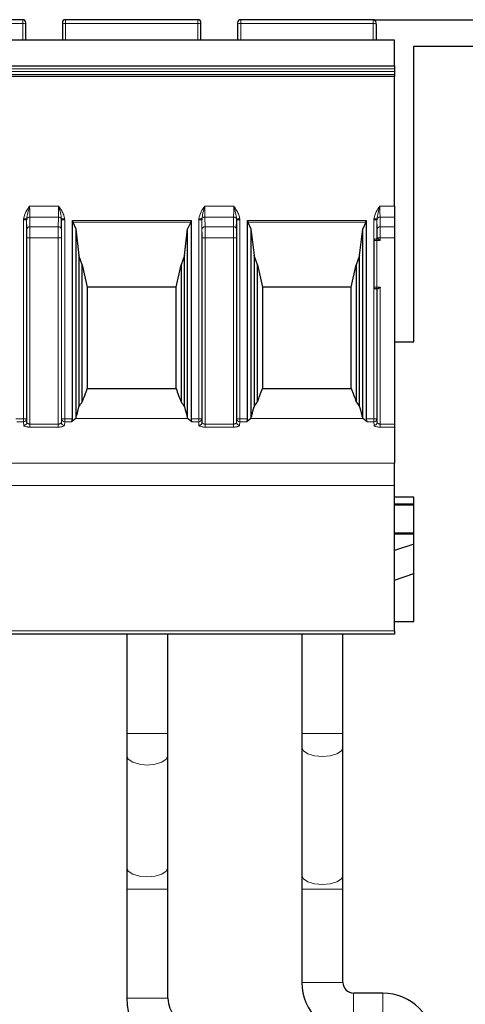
# Model space of a CAD drawing. Header units: millimetres. Extents: x 5 to 418, y 2 to 292.
# Tile 21 of 51: x 101 to 116, y 234 to 266. Entities that reach past the tile are written whole.
import ezdxf

# ---------------------------------------------------------------- set-up
doc = ezdxf.new("R2010")
doc.units = ezdxf.units.MM
doc.layers.add('SLD-0', color=7, linetype='Continuous')
doc.styles.add('SLDTEXTSTYLE0', font='TXT', dxfattribs={"width": 0.605})
doc.dimstyles.new('SLDDIMSTYLE0', dxfattribs={"dimtxt": 3.5, "dimasz": 3.302, "dimexe": 0, "dimexo": 0.0625, "dimgap": 0.875, "dimtad": 1, "dimlfac": 2, "dimrnd": 1e-09, "dimzin": 12, "dimdsep": 46, "dimtxsty": 'SLDTEXTSTYLE0', "dimsah": 1, "dimcen": 0.09, "dimadec": 0, "dimazin": 3, "dimtfac": 1, "dimtofl": 0, "dimtmove": 0, "dimatfit": 3, "dimfxl": 1, "dimfrac": 2, "dimtolj": 1, "dimtzin": 12, "dimarcsym": 0})

# ---------------------------------------------------------------- blocks, each defined once
blk = doc.blocks.new('_D_1')
at = {"layer": 'SLD-0', "color": 7}
for p, q in [((112.732, 265.646), (162.295, 265.646)), ((161.295, 165.996), (161.295, 265.646)), ((151.295, 165.996), (162.295, 165.996))]:
    blk.add_line(p, q, dxfattribs=at)
for points in [[(161.295, 265.646), (160.787, 262.344), (161.803, 262.344)], [(161.295, 165.996), (161.803, 169.298), (160.787, 169.298)]]:
    blk.add_solid(points, dxfattribs=at)
at = {"layer": 'SLD-0', "color": 7, "insert": (156.783, 209.806), "char_height": 3.5, "attachment_point": 1, "rotation": 90, "style": 'SLDTEXTSTYLE0'}
blk.add_mtext('199,3', dxfattribs=at)

msp = doc.modelspace()

# ---------------------------------------------------------------- linework, layer by layer
at = {"color": 7, "linetype": 'Continuous', "lineweight": 25}
for p, q in [((101.4821, 265.6464), (97.2321, 265.6464)), ((101.5821, 265.5051), (101.5821, 265.5464)), ((102.7571, 265.5464), (102.7571, 265.5051)), ((107.1071, 265.6464), (102.8571, 265.6464)), ((107.2071, 265.5051), (107.2071, 265.5464)), ((108.3821, 265.5464), (108.3821, 265.5051)), ((112.7321, 265.6464), (108.4821, 265.6464)), ((112.8321, 265.5051), (112.8321, 265.5464)), ((101.5821, 264.9964), (101.5821, 265.5051)), ((102.7571, 265.5051), (102.7571, 264.9964)), ((107.2071, 264.9964), (107.2071, 265.5051)), ((108.3821, 265.5051), (108.3821, 264.9964)), ((112.8321, 265.5051), (112.8321, 264.9964)), ((96.5446, 264.9964), (113.4196, 264.9964)), ((114.0446, 255.2964), (114.0446, 264.7964)), ((114.0446, 264.7964), (129.0446, 264.7964)), ((96.5446, 264.1604), (113.4196, 264.1604)), ((113.4196, 264.1624), (113.4196, 264.0624)), ((113.4196, 264.0624), (113.4196, 263.9802)), ((113.4196, 263.9802), (113.4196, 263.8863)), ((113.4196, 263.8192), (96.5446, 263.8192)), ((113.4196, 263.8863), (113.4196, 263.8192)), ((113.4196, 259.6535), (113.4196, 263.8192)), ((113.4196, 259.6535), (113.4196, 259.3)), ((101.6097, 259.2397), (101.6088, 259.2085)), ((102.7304, 259.2085), (102.7295, 259.2397)), ((107.2347, 259.2397), (107.2338, 259.2085)), ((108.3554, 259.2085), (108.3545, 259.2397)), ((112.8597, 259.2397), (112.8588, 259.2085)), ((113.4196, 259.3), (113.4196, 258.9929)), ((102.7254, 258.9222), (102.7304, 259.2085)), ((103.0761, 252.8189), (103.0761, 259.1938)), ((103.0761, 259.1938), (103.0869, 259.1339)), ((103.0869, 259.1339), (103.1871, 258.9265)), ((103.1871, 258.9265), (103.1871, 252.831)), ((103.1871, 258.9265), (103.2864, 258.0713)), ((106.6778, 258.0713), (106.7771, 258.9265)), ((106.8772, 259.1339), (106.7771, 258.9265)), ((106.7771, 252.831), (106.7771, 258.9265)), ((106.8772, 259.1339), (106.8881, 259.1938)), ((106.8881, 259.1938), (106.8881, 252.8189)), ((108.3504, 258.9222), (108.3554, 259.2085)), ((108.7011, 252.8189), (108.7011, 259.1938)), ((108.7011, 259.1938), (108.7119, 259.1339)), ((108.7119, 259.1339), (108.8121, 258.9265)), ((108.8121, 258.9265), (108.8121, 252.831)), ((108.8121, 258.9265), (108.9114, 258.0713)), ((112.3028, 258.0713), (112.4021, 258.9265)), ((112.5022, 259.1339), (112.4021, 258.9265)), ((112.4021, 252.831), (112.4021, 258.9265)), ((112.5022, 259.1339), (112.5131, 259.1938)), ((112.5131, 259.1938), (112.5131, 252.8189)), ((113.4196, 258.9929), (113.4196, 258.6393)), ((112.8792, 258.5964), (112.8571, 258.5964)), ((113.4196, 258.6393), (113.4196, 252.6468)), ((112.7571, 258.5464), (112.7571, 257.0464)), ((103.3936, 257.7698), (103.2864, 258.0713)), ((103.2864, 258.0713), (103.2864, 253.2064)), ((106.6778, 258.0713), (106.5706, 257.7698)), ((106.6778, 253.2064), (106.6778, 258.0713)), ((109.0186, 257.7698), (108.9114, 258.0713)), ((108.9114, 258.0713), (108.9114, 253.2064)), ((112.3028, 258.0713), (112.1956, 257.7698)), ((112.3028, 253.2064), (112.3028, 258.0713)), ((103.3936, 257.7698), (103.5571, 257.0464)), ((103.3936, 253.3633), (103.3936, 257.7698)), ((106.4071, 257.0464), (106.5706, 257.7698)), ((106.5706, 257.7698), (106.5706, 253.3633)), ((109.0186, 257.7698), (109.1821, 257.0464)), ((109.0186, 253.3633), (109.0186, 257.7698)), ((112.0321, 257.0464), (112.1956, 257.7698)), ((112.1956, 257.7698), (112.1956, 253.3633)), ((106.4071, 257.0464), (103.5571, 257.0464)), ((103.5571, 257.0464), (103.5571, 253.7964)), ((106.4071, 253.7964), (106.4071, 257.0464)), ((112.0321, 257.0464), (109.1821, 257.0464)), ((109.1821, 257.0464), (109.1821, 253.7964)), ((112.0321, 253.7964), (112.0321, 257.0464)), ((112.8571, 256.9964), (112.8792, 256.9964)), ((113.4196, 255.2964), (114.0446, 255.2964)), ((103.5571, 253.7964), (106.4071, 253.7964)), ((109.1821, 253.7964), (112.0321, 253.7964)), ((101.6158, 252.7032), (101.6088, 252.8189)), ((103.1871, 252.831), (103.0497, 252.7228)), ((106.9145, 252.7228), (106.7771, 252.831)), ((107.2408, 252.7032), (107.2338, 252.8189)), ((108.8121, 252.831), (108.6747, 252.7228)), ((112.5395, 252.7228), (112.4021, 252.831)), ((112.8658, 252.7032), (112.8588, 252.8189)), ((113.4196, 252.6468), (113.4196, 252.5507)), ((113.4196, 252.5507), (113.4196, 251.3939)), ((113.4196, 250.673), (113.4196, 251.3939)), ((113.4196, 245.9964), (113.4196, 250.673)), ((114.0446, 250.2964), (113.4196, 250.2964)), ((114.0446, 250.0714), (113.4196, 250.0714)), ((114.0446, 250.0464), (113.4196, 250.0464)), ((114.0446, 246.2964), (114.0446, 250.2964)), ((113.4196, 249.1464), (114.0446, 249.1464)), ((113.4196, 249.1214), (114.0446, 249.1214)), ((114.0446, 248.7879), (113.4196, 248.5812)), ((113.4196, 247.6333), (114.0446, 247.84)), ((113.4196, 246.2964), (114.0446, 246.2964)), ((113.4196, 245.9964), (113.4196, 245.8964)), ((113.4196, 245.8964), (96.5446, 245.8964)), ((104.8221, 245.8964), (104.8221, 242.6964)), ((106.1421, 242.6964), (106.1421, 245.8964)), ((110.4471, 245.8964), (110.4471, 242.6964)), ((111.7671, 242.6964), (111.7671, 245.8964)), ((104.8221, 242.6964), (104.8221, 241.9953)), ((106.1421, 241.9953), (106.1421, 242.6964)), ((110.4471, 242.6964), (110.4471, 242.2516)), ((111.7671, 242.2516), (111.7671, 242.6964)), ((110.4471, 242.2516), (110.4471, 238.1412)), ((111.7671, 238.1412), (111.7671, 242.2516)), ((104.8221, 241.9953), (104.8221, 238.3975)), ((106.1421, 238.3975), (106.1421, 241.9953)), ((104.8221, 238.3975), (104.8221, 237.6964)), ((106.1421, 237.6964), (106.1421, 238.3975)), ((110.4471, 238.1412), (110.4471, 237.6964)), ((111.7671, 237.6964), (111.7671, 238.1412)), ((104.8221, 237.6964), (104.8221, 234.1964)), ((106.1421, 234.1964), (106.1421, 237.6964)), ((110.4471, 237.6964), (110.4471, 234.6964)), ((111.7671, 234.6964), (111.7671, 237.6964)), ((113.0446, 234.3564), (112.1071, 234.3564))]:
    msp.add_line(p, q, dxfattribs=at)
at = {"color": 7, "linetype": 'Continuous', "lineweight": 18}
for p, q in [((101.4821, 265.5225), (101.4821, 265.6464)), ((102.8571, 265.5225), (102.8571, 265.6464)), ((107.1071, 265.5225), (107.1071, 265.6464)), ((108.4821, 265.5225), (108.4821, 265.6464)), ((112.7321, 265.5225), (112.7321, 265.6464)), ((101.4821, 265.5225), (97.2321, 265.5225)), ((101.4821, 264.9964), (101.4821, 265.5225)), ((102.8571, 264.9964), (102.8571, 265.5225)), ((107.1071, 265.5225), (102.8571, 265.5225)), ((107.1071, 264.9964), (107.1071, 265.5225)), ((108.4821, 264.9964), (108.4821, 265.5225)), ((112.7321, 265.5225), (108.4821, 265.5225)), ((112.7321, 264.9964), (112.7321, 265.5225)), ((113.4196, 264.9895), (96.5446, 264.9895)), ((113.4196, 264.0624), (96.5446, 264.0624)), ((96.5446, 263.9802), (113.4196, 263.9802)), ((96.5446, 263.8863), (113.4196, 263.8863)), ((101.7054, 259.6535), (102.6338, 259.6535)), ((107.3304, 259.6535), (108.2588, 259.6535)), ((112.9554, 259.6535), (113.4196, 259.6535)), ((101.5088, 259.2085), (101.511, 259.2501)), ((101.7084, 259.3), (101.7138, 258.9929)), ((102.6307, 259.3), (101.7084, 259.3)), ((102.6254, 258.9929), (102.6307, 259.3)), ((102.8282, 259.2501), (102.8304, 259.2085)), ((107.1338, 259.2085), (107.136, 259.2501)), ((107.3334, 259.3), (107.3388, 258.9929)), ((108.2557, 259.3), (107.3334, 259.3)), ((108.2557, 259.3), (108.2504, 258.9929)), ((108.4532, 259.2501), (108.4554, 259.2085)), ((112.7588, 259.2085), (112.761, 259.2501)), ((112.9584, 259.3), (112.9638, 258.9929)), ((113.4196, 259.3), (112.9584, 259.3)), ((101.5088, 252.8189), (101.5088, 259.2085)), ((101.6088, 259.2085), (101.6088, 252.8189)), ((101.6088, 259.2085), (101.6138, 258.9222)), ((101.7138, 258.9929), (102.6254, 258.9929)), ((102.7304, 252.8189), (102.7304, 259.2085)), ((102.8304, 259.2085), (102.8304, 252.8189)), ((103.0761, 259.1938), (106.8881, 259.1938)), ((103.0869, 259.1339), (106.8772, 259.1339)), ((107.1338, 252.8189), (107.1338, 259.2085)), ((107.2338, 259.2085), (107.2338, 252.8189)), ((107.2338, 259.2085), (107.2388, 258.9222)), ((107.3388, 258.9929), (108.2504, 258.9929)), ((108.3554, 252.8189), (108.3554, 259.2085)), ((108.4554, 259.2085), (108.4554, 252.8189)), ((108.7011, 259.1938), (112.5131, 259.1938)), ((108.7119, 259.1339), (112.5022, 259.1339)), ((112.7588, 258.5595), (112.7588, 259.2085)), ((112.8588, 259.2085), (112.8588, 258.5964)), ((112.8588, 259.2085), (112.8638, 258.9222)), ((113.4196, 258.9929), (112.9638, 258.9929)), ((101.6158, 258.6393), (101.6158, 252.7032)), ((101.7158, 258.6393), (101.7158, 252.6468)), ((102.6233, 258.6393), (101.7158, 258.6393)), ((102.6233, 252.6468), (102.6233, 258.6393)), ((102.7233, 252.7032), (102.7233, 258.6393)), ((107.2408, 258.6393), (107.2408, 252.7032)), ((107.3408, 258.6393), (107.3408, 252.6468)), ((108.2483, 258.6393), (107.3408, 258.6393)), ((108.2483, 252.6468), (108.2483, 258.6393)), ((108.3483, 252.7032), (108.3483, 258.6393)), ((112.8571, 258.5964), (112.8571, 258.5464)), ((112.8658, 258.6393), (112.8658, 258.5964)), ((113.4196, 258.6393), (112.9658, 258.6393)), ((112.9658, 258.6393), (112.9658, 258.5464)), ((112.8571, 258.5464), (112.7571, 258.5464)), ((112.8571, 258.5464), (112.8571, 257.0464)), ((112.9658, 258.5464), (112.8571, 258.5464)), ((112.7571, 257.0464), (112.8571, 257.0464)), ((112.7588, 252.8189), (112.7588, 257.0334)), ((112.8571, 257.0464), (112.9658, 257.0464)), ((112.8571, 257.0464), (112.8571, 256.9964)), ((112.9658, 257.0464), (112.9658, 252.6468)), ((112.8588, 256.9964), (112.8588, 252.8189)), ((112.8658, 256.9964), (112.8658, 252.7032)), ((101.2631, 252.8189), (101.5088, 252.8189)), ((101.2895, 252.7228), (101.5088, 252.7228)), ((101.5088, 252.8189), (101.5088, 252.7228)), ((101.5789, 252.8189), (101.5088, 252.8189)), ((101.5088, 252.7228), (101.5159, 252.6071)), ((101.6088, 252.8189), (101.5789, 252.8189)), ((101.7158, 252.6468), (102.6233, 252.6468)), ((102.6233, 252.5507), (102.6233, 252.6468)), ((102.7304, 252.8189), (102.7233, 252.7032)), ((102.8304, 252.8189), (102.7304, 252.8189)), ((102.8233, 252.6071), (102.8304, 252.7228)), ((102.8304, 252.7228), (102.8304, 252.8189)), ((102.8304, 252.8189), (103.0761, 252.8189)), ((102.8304, 252.7228), (103.0497, 252.7228)), ((103.1871, 252.831), (106.7771, 252.831)), ((106.8881, 252.8189), (107.1338, 252.8189)), ((106.9145, 252.7228), (107.1338, 252.7228)), ((107.1338, 252.8189), (107.1338, 252.7228)), ((107.2039, 252.8189), (107.1338, 252.8189)), ((107.1338, 252.7228), (107.1409, 252.6071)), ((107.2338, 252.8189), (107.2039, 252.8189)), ((107.3408, 252.6468), (108.2483, 252.6468)), ((108.2483, 252.5507), (108.2483, 252.6468)), ((108.3554, 252.8189), (108.3483, 252.7032)), ((108.4554, 252.8189), (108.3554, 252.8189)), ((108.4483, 252.6071), (108.4554, 252.7228)), ((108.4554, 252.7228), (108.4554, 252.8189)), ((108.4554, 252.8189), (108.7011, 252.8189)), ((108.4554, 252.7228), (108.6747, 252.7228)), ((108.8121, 252.831), (112.4021, 252.831)), ((112.5131, 252.8189), (112.7588, 252.8189)), ((112.5395, 252.7228), (112.7588, 252.7228)), ((112.7588, 252.8189), (112.7588, 252.7228)), ((112.8289, 252.8189), (112.7588, 252.8189)), ((112.7588, 252.7228), (112.7659, 252.6071)), ((112.8588, 252.8189), (112.8289, 252.8189)), ((112.9658, 252.6468), (113.4196, 252.6468)), ((101.7158, 252.5507), (102.6233, 252.5507)), ((107.3408, 252.5507), (108.2483, 252.5507)), ((112.9658, 252.5507), (113.4196, 252.5507)), ((113.4196, 251.3939), (96.5446, 251.3939)), ((113.4196, 250.673), (96.5446, 250.673)), ((96.5446, 245.9964), (113.4196, 245.9964)), ((104.8221, 242.6964), (106.1421, 242.6964)), ((110.4471, 242.6964), (111.1071, 242.6964)), ((111.1071, 242.6964), (111.7671, 242.6964)), ((104.8221, 237.6964), (106.1421, 237.6964)), ((110.4471, 237.6964), (111.1071, 237.6964)), ((111.1071, 237.6964), (111.7671, 237.6964)), ((110.4471, 234.6964), (111.1071, 234.6964)), ((111.1071, 234.6964), (111.7671, 234.6964)), ((112.1071, 233.6964), (112.1071, 234.3564)), ((113.0446, 233.6964), (113.0446, 234.3564)), ((104.8221, 234.1964), (106.1421, 234.1964))]:
    msp.add_line(p, q, dxfattribs=at)
at = {"color": 7, "linetype": 'Continuous', "lineweight": 18, "flags": 128}
for points in [[(110.4471, 242.2516), (110.4973, 242.1393), (110.6404, 242.0441), (110.8545, 241.9804), (111.1071, 241.9581)], [(111.1071, 241.9581), (111.3597, 241.9804), (111.5738, 242.0441), (111.7168, 242.1393), (111.7671, 242.2516)], [(104.8221, 241.9953), (104.8723, 241.8773), (105.0154, 241.7772), (105.2295, 241.7103), (105.4821, 241.6868), (105.7347, 241.7103), (105.9488, 241.7772), (106.0918, 241.8773), (106.1421, 241.9953), (106.1421, 241.9953)], [(104.8221, 238.3975), (104.8723, 238.2795), (105.0154, 238.1794), (105.2295, 238.1125), (105.4821, 238.089), (105.7347, 238.1125), (105.9488, 238.1794), (106.0918, 238.2795), (106.1421, 238.3975), (106.1421, 238.3975)], [(110.4471, 238.1412), (110.4973, 238.0289), (110.6404, 237.9336), (110.8545, 237.87), (111.1071, 237.8476)], [(111.1071, 237.8476), (111.3597, 237.87), (111.5738, 237.9336), (111.7168, 238.0289), (111.7671, 238.1412)]]:
    msp.add_lwpolyline(points, dxfattribs=at)
at = {"color": 7, "linetype": 'Continuous', "lineweight": 25}
for centre, radius, start, end in [((101.4821, 265.5464), 0.1, 359.99984, 90), ((102.8571, 265.5464), 0.1, 90, 180), ((107.1071, 265.5464), 0.1, 359.99984, 90), ((108.4821, 265.5464), 0.1, 90, 180), ((112.7321, 265.5464), 0.1, 359.99984, 90), ((112.8071, 258.5464), 0.05, 90, 180), ((112.8071, 257.0464), 0.05, 180, 270), ((112.1071, 234.6964), 1.66, 180, 270), ((112.1071, 234.6964), 0.34, 180, 270), ((113.0446, 232.6964), 1.66, 0, 90), ((106.9821, 234.1964), 2.16, 180, 270), ((106.9821, 234.1964), 0.84, 180, 270)]:
    msp.add_arc(centre, radius, start, end, dxfattribs=at)
at = {"color": 7, "linetype": 'Continuous', "lineweight": 18}
for centre, radius, start, end in [((101.5063, 265.3655), 0.1589, 61.51826, 98.77956), ((102.8328, 265.3655), 0.1589, 81.22049, 118.48169), ((107.1313, 265.3655), 0.1589, 61.51826, 98.77956), ((108.4578, 265.3655), 0.1589, 81.22049, 118.48169), ((112.7563, 265.3655), 0.1589, 61.51826, 98.77956), ((101.5102, 252.8214), 0.0987, 269.21716, 358.52847), ((102.822, 252.7057), 0.0987, 181.47153, 270.78284), ((102.8252, 252.8198), 0.0948, 180.52675, 226.43104), ((102.8306, 252.8253), 0.1025, 226.3631, 269.88651), ((107.1352, 252.8214), 0.0987, 269.21716, 358.52847), ((108.447, 252.7057), 0.0987, 181.47153, 270.78284), ((108.4502, 252.8198), 0.0948, 180.52675, 226.43104), ((108.4556, 252.8253), 0.1025, 226.3631, 269.88651), ((112.7602, 252.8214), 0.0987, 269.21716, 358.52847)]:
    msp.add_arc(centre, radius, start, end, dxfattribs=at)
at = {"color": 7, "linetype": 'Continuous', "lineweight": 25}
for centre, major_axis, ratio, start_param, end_param in [((102.433, 267.1451), (0, 14.891), 0.1703341, 3.5300052, 3.6007447), ((107.5312, 267.1451), (0, 14.891), 0.1703341, 2.6824407, 2.7531801), ((108.058, 267.1451), (0, 14.891), 0.1703341, 3.5300052, 3.6007447), ((113.1562, 267.1451), (0, 14.891), 0.1703341, 2.6824407, 2.7531801), ((102.828, 267.1451), (0, 14.891), 0.0874887, 3.4208453, 3.5011478), ((101.8825, 267.1451), (0, 14.891), 0.2679492, 3.5011478, 3.5300052), ((108.0817, 267.1451), (0, 14.891), 0.2679492, 2.7531801, 2.7820375), ((107.1362, 267.1451), (0, 14.891), 0.0874887, 2.7820375, 2.86234), ((108.453, 267.1451), (0, 14.891), 0.0874887, 3.4208453, 3.5011478), ((107.5075, 267.1451), (0, 14.891), 0.2679492, 3.5011478, 3.5300052), ((113.7067, 267.1451), (0, 14.891), 0.2679492, 2.7531801, 2.7820375), ((112.7612, 267.1451), (0, 14.891), 0.0874887, 2.7820375, 2.86234), ((103.0397, 252.8189), (0, 0.1), 0.3639702, 3.4208453, 4.712389), ((106.9245, 252.8189), (0, 0.1), 0.3639702, 1.5707963, 2.86234), ((108.6647, 252.8189), (0, 0.1), 0.3639702, 3.4208453, 4.712389), ((112.5495, 252.8189), (0, 0.1), 0.3639702, 1.5707963, 2.86234)]:
    msp.add_ellipse(centre, major_axis=major_axis, ratio=ratio, start_param=start_param, end_param=end_param, dxfattribs=at)
for points, knots in [([(113.4196, 264.1627), (113.4196, 264.1709), (113.4196, 264.2008), (113.4196, 264.299), (113.4196, 264.4858), (113.4196, 264.685), (113.4196, 264.8513), (113.4196, 264.9358), (113.4196, 264.9777), (113.4196, 264.9864), (113.4196, 264.9895)], [0, 0, 0, 0, 0.0398696, 0.1461995, 0.3254349, 0.6259384, 0.746383, 0.8681341, 0.9532721, 1, 1, 1, 1]), ([(112.8571, 258.5964), (112.8506, 258.5964), (112.8374, 258.5964), (112.8236, 258.5964), (112.8151, 258.5964), (112.8087, 258.5964), (112.8077, 258.5964), (112.8071, 258.5964)], [0, 0, 0, 0, 0.2480359, 0.4991028, 0.6261667, 0.7487051, 1, 1, 1, 1]), ([(112.9658, 258.5464), (112.9654, 258.5467), (112.9604, 258.5503), (112.9437, 258.5621), (112.9194, 258.5786), (112.8947, 258.5933), (112.8841, 258.5954), (112.8792, 258.5964)], [0, 0, 0, 0, 0.0120572, 0.1589961, 0.5234394, 0.78218, 1, 1, 1, 1]), ([(112.9658, 257.0464), (112.9654, 257.0461), (112.9604, 257.0426), (112.9437, 257.0307), (112.9194, 257.0142), (112.8947, 256.9995), (112.8841, 256.9974), (112.8792, 256.9964)], [0, 0, 0, 0, 0.0120572, 0.1589961, 0.5234392, 0.7821798, 1, 1, 1, 1]), ([(112.8571, 256.9964), (112.8506, 256.9964), (112.8374, 256.9964), (112.8236, 256.9964), (112.8151, 256.9964), (112.8087, 256.9964), (112.8077, 256.9964), (112.8071, 256.9964)], [0, 0, 0, 0, 0.24803652, 0.49910276, 0.62616631, 0.74870456, 1, 1, 1, 1])]:
    msp.add_open_spline(points, degree=3, knots=knots, dxfattribs=at)
at = {"color": 7, "linetype": 'Continuous', "lineweight": 18}
for points, knots in [([(101.511, 259.2501), (101.5319, 259.3261), (101.5722, 259.4726), (101.6621, 259.5948), (101.7054, 259.6535)], [0, 0, 0, 0, 0.5194225, 1, 1, 1, 1]), ([(101.7054, 259.6535), (101.6837, 259.5803), (101.6424, 259.4406), (101.6202, 259.3045), (101.6097, 259.2397)], [0, 0, 0, 0, 0.5238878, 1, 1, 1, 1]), ([(101.7084, 259.3), (101.7075, 259.3518), (101.7058, 259.4551), (101.7055, 259.5875), (101.7054, 259.6535)], [0, 0, 0, 0, 0.5013234, 1, 1, 1, 1]), ([(102.6338, 259.6535), (102.6337, 259.5899), (102.6334, 259.4931), (102.6321, 259.3759), (102.6312, 259.3255), (102.6307, 259.3)], [0, 0, 0, 0, 0.4849908, 0.7390196, 1, 1, 1, 1]), ([(102.7295, 259.2397), (102.7189, 259.3045), (102.6968, 259.4406), (102.6555, 259.5803), (102.6338, 259.6535)], [0, 0, 0, 0, 0.476084, 1, 1, 1, 1]), ([(102.6338, 259.6535), (102.6357, 259.6509), (102.672, 259.6019), (102.7326, 259.5107), (102.8028, 259.3791), (102.8202, 259.2907), (102.8282, 259.2501)], [0, 0, 0, 0, 0.0215316, 0.4046563, 0.7270073, 1, 1, 1, 1]), ([(107.136, 259.2501), (107.1569, 259.3261), (107.1972, 259.4726), (107.2871, 259.5948), (107.3304, 259.6535)], [0, 0, 0, 0, 0.5194225, 1, 1, 1, 1]), ([(107.3304, 259.6535), (107.3087, 259.5803), (107.2674, 259.4406), (107.2452, 259.3045), (107.2347, 259.2397)], [0, 0, 0, 0, 0.52388783, 1, 1, 1, 1]), ([(107.3334, 259.3), (107.3325, 259.3518), (107.3308, 259.4551), (107.3305, 259.5875), (107.3304, 259.6535)], [0, 0, 0, 0, 0.5013234, 1, 1, 1, 1]), ([(108.2588, 259.6535), (108.2587, 259.5899), (108.2584, 259.4931), (108.2571, 259.3759), (108.2562, 259.3255), (108.2557, 259.3)], [0, 0, 0, 0, 0.4849908, 0.73901956, 1, 1, 1, 1]), ([(108.3545, 259.2397), (108.3439, 259.3045), (108.3218, 259.4406), (108.2805, 259.5803), (108.2588, 259.6535)], [0, 0, 0, 0, 0.476084, 1, 1, 1, 1]), ([(108.2588, 259.6535), (108.2607, 259.6509), (108.297, 259.6019), (108.3576, 259.5107), (108.4278, 259.3791), (108.4452, 259.2907), (108.4532, 259.2501)], [0, 0, 0, 0, 0.0215316, 0.4046563, 0.7270073, 1, 1, 1, 1]), ([(112.761, 259.2501), (112.7819, 259.3261), (112.8222, 259.4726), (112.9121, 259.5948), (112.9554, 259.6535)], [0, 0, 0, 0, 0.5194225, 1, 1, 1, 1]), ([(112.9554, 259.6535), (112.9337, 259.5803), (112.8924, 259.4406), (112.8702, 259.3045), (112.8597, 259.2397)], [0, 0, 0, 0, 0.5238878, 1, 1, 1, 1]), ([(112.9584, 259.3), (112.9575, 259.3518), (112.9558, 259.4551), (112.9555, 259.5875), (112.9554, 259.6535)], [0, 0, 0, 0, 0.5013234, 1, 1, 1, 1]), ([(101.6097, 259.2397), (101.6072, 259.2399), (101.6019, 259.2405), (101.5788, 259.2429), (101.5471, 259.2463), (101.5228, 259.2488), (101.511, 259.2501)], [0, 0, 0, 0, 0.2379363, 0.4948975, 0.7546706, 1, 1, 1, 1]), ([(101.6097, 259.2397), (101.6128, 259.2478), (101.6189, 259.264), (101.6424, 259.2835), (101.6731, 259.2971), (101.6967, 259.299), (101.7084, 259.3)], [0, 0, 0, 0, 0.24999934, 0.49999956, 0.74999978, 1, 1, 1, 1]), ([(102.6307, 259.3), (102.6425, 259.299), (102.666, 259.2971), (102.6968, 259.2835), (102.7203, 259.264), (102.7264, 259.2478), (102.7295, 259.2397)], [0, 0, 0, 0, 0.25000022, 0.50000044, 0.75000066, 1, 1, 1, 1]), ([(102.7295, 259.2397), (102.732, 259.2399), (102.7374, 259.2405), (102.7609, 259.243), (102.7925, 259.2463), (102.8166, 259.2489), (102.8282, 259.2501)], [0, 0, 0, 0, 0.2416153, 0.5000026, 0.7583885, 1, 1, 1, 1]), ([(107.2347, 259.2397), (107.2322, 259.2399), (107.2269, 259.2405), (107.2038, 259.2429), (107.1721, 259.2463), (107.1478, 259.2488), (107.136, 259.2501)], [0, 0, 0, 0, 0.2379363, 0.4948975, 0.7546706, 1, 1, 1, 1]), ([(107.2347, 259.2397), (107.2378, 259.2478), (107.2439, 259.264), (107.2674, 259.2835), (107.2981, 259.2971), (107.3217, 259.299), (107.3334, 259.3)], [0, 0, 0, 0, 0.2499993, 0.4999996, 0.7499998, 1, 1, 1, 1]), ([(108.3545, 259.2397), (108.3514, 259.2478), (108.3453, 259.264), (108.3218, 259.2835), (108.291, 259.2971), (108.2675, 259.299), (108.2557, 259.3)], [0, 0, 0, 0, 0.24999934, 0.49999956, 0.74999978, 1, 1, 1, 1]), ([(108.3545, 259.2397), (108.357, 259.2399), (108.3624, 259.2405), (108.3859, 259.243), (108.4175, 259.2463), (108.4416, 259.2489), (108.4532, 259.2501)], [0, 0, 0, 0, 0.2416153, 0.5000026, 0.7583885, 1, 1, 1, 1]), ([(112.8597, 259.2397), (112.8572, 259.2399), (112.8519, 259.2405), (112.8288, 259.2429), (112.7971, 259.2463), (112.7728, 259.2488), (112.761, 259.2501)], [0, 0, 0, 0, 0.2379363, 0.4948975, 0.7546706, 1, 1, 1, 1]), ([(112.8597, 259.2397), (112.8628, 259.2478), (112.8689, 259.264), (112.8924, 259.2835), (112.9231, 259.2971), (112.9467, 259.299), (112.9584, 259.3)], [0, 0, 0, 0, 0.2499993, 0.4999996, 0.7499998, 1, 1, 1, 1]), ([(101.6138, 258.9222), (101.6144, 258.8808), (101.6156, 258.7982), (101.6157, 258.6923), (101.6158, 258.6393)], [0, 0, 0, 0, 0.4999406, 1, 1, 1, 1]), ([(101.7138, 258.9929), (101.7141, 258.9673), (101.7147, 258.917), (101.7156, 258.7998), (101.7157, 258.7029), (101.7158, 258.6393)], [0, 0, 0, 0, 0.2607955, 0.5147643, 1, 1, 1, 1]), ([(102.6233, 258.6393), (102.6234, 258.7029), (102.6236, 258.7998), (102.6245, 258.917), (102.6251, 258.9673), (102.6254, 258.9929)], [0, 0, 0, 0, 0.485236, 0.7392048, 1, 1, 1, 1]), ([(102.7233, 258.6393), (102.7234, 258.6923), (102.7236, 258.7982), (102.7248, 258.8808), (102.7254, 258.9222)], [0, 0, 0, 0, 0.5001435, 1, 1, 1, 1]), ([(107.2388, 258.9222), (107.2394, 258.8808), (107.2406, 258.7982), (107.2407, 258.6923), (107.2408, 258.6393)], [0, 0, 0, 0, 0.4999406, 1, 1, 1, 1]), ([(107.3388, 258.9929), (107.3391, 258.9673), (107.3397, 258.917), (107.3406, 258.7998), (107.3407, 258.7029), (107.3408, 258.6393)], [0, 0, 0, 0, 0.2607955, 0.5147643, 1, 1, 1, 1]), ([(108.2483, 258.6393), (108.2484, 258.7029), (108.2486, 258.7998), (108.2495, 258.917), (108.2501, 258.9673), (108.2504, 258.9929)], [0, 0, 0, 0, 0.485236, 0.7392048, 1, 1, 1, 1]), ([(108.3483, 258.6393), (108.3484, 258.6923), (108.3486, 258.7982), (108.3498, 258.8808), (108.3504, 258.9222)], [0, 0, 0, 0, 0.5001435, 1, 1, 1, 1]), ([(112.8638, 258.9222), (112.8644, 258.8808), (112.8656, 258.7982), (112.8657, 258.6923), (112.8658, 258.6393)], [0, 0, 0, 0, 0.4999406, 1, 1, 1, 1]), ([(112.9638, 258.9929), (112.9641, 258.9673), (112.9647, 258.917), (112.9656, 258.7998), (112.9657, 258.7029), (112.9658, 258.6393)], [0, 0, 0, 0, 0.2607955, 0.5147643, 1, 1, 1, 1]), ([(101.5159, 252.6071), (101.5194, 252.5995), (101.5264, 252.5846), (101.5733, 252.5658), (101.6286, 252.5556), (101.6776, 252.5513), (101.7031, 252.5509), (101.7158, 252.5507)], [0, 0, 0, 0, 0.2595225, 0.5141041, 0.7585282, 0.878895, 1, 1, 1, 1]), ([(101.6158, 252.7032), (101.6165, 252.6986), (101.6178, 252.6901), (101.6275, 252.6763), (101.6422, 252.6643), (101.6615, 252.6556), (101.6789, 252.6506), (101.6972, 252.6474), (101.7097, 252.647), (101.7158, 252.6468)], [0, 0, 0, 0, 0.165929, 0.3096489, 0.5301871, 0.6561172, 0.7757175, 0.88997, 1, 1, 1, 1]), ([(102.6233, 252.6468), (102.6299, 252.6471), (102.6434, 252.6475), (102.6631, 252.6512), (102.6816, 252.6571), (102.7001, 252.6664), (102.7182, 252.6819), (102.7214, 252.6954), (102.7233, 252.7032)], [0, 0, 0, 0, 0.1184731, 0.2423108, 0.3728933, 0.511399, 0.7150072, 1, 1, 1, 1]), ([(102.6233, 252.5507), (102.6373, 252.551), (102.6655, 252.5514), (102.7052, 252.5553), (102.7412, 252.5612), (102.7795, 252.571), (102.8145, 252.5864), (102.8204, 252.6001), (102.8233, 252.6071)], [0, 0, 0, 0, 0.1325124, 0.2671005, 0.3953711, 0.527642, 0.7624024, 1, 1, 1, 1]), ([(107.1409, 252.6071), (107.1444, 252.5995), (107.1514, 252.5846), (107.1983, 252.5658), (107.2536, 252.5556), (107.3026, 252.5513), (107.3281, 252.5509), (107.3408, 252.5507)], [0, 0, 0, 0, 0.2595225, 0.5141041, 0.7585282, 0.878895, 1, 1, 1, 1]), ([(107.2408, 252.7032), (107.2415, 252.6986), (107.2428, 252.6901), (107.2525, 252.6763), (107.2672, 252.6643), (107.2865, 252.6556), (107.3039, 252.6506), (107.3222, 252.6474), (107.3347, 252.647), (107.3408, 252.6468)], [0, 0, 0, 0, 0.165929, 0.3096489, 0.5301871, 0.6561172, 0.7757175, 0.88997, 1, 1, 1, 1]), ([(108.2483, 252.6468), (108.2549, 252.6471), (108.2684, 252.6475), (108.2881, 252.6512), (108.3066, 252.6571), (108.3251, 252.6664), (108.3432, 252.6819), (108.3464, 252.6954), (108.3483, 252.7032)], [0, 0, 0, 0, 0.11847309, 0.24231082, 0.3728933, 0.511399, 0.71500715, 1, 1, 1, 1]), ([(108.2483, 252.5507), (108.2623, 252.551), (108.2905, 252.5514), (108.3302, 252.5553), (108.3662, 252.5612), (108.4045, 252.571), (108.4395, 252.5864), (108.4454, 252.6001), (108.4483, 252.6071)], [0, 0, 0, 0, 0.13251242, 0.26710054, 0.39537113, 0.52764198, 0.76240237, 1, 1, 1, 1]), ([(112.7659, 252.6071), (112.7694, 252.5995), (112.7764, 252.5846), (112.8233, 252.5658), (112.8786, 252.5556), (112.9276, 252.5513), (112.9531, 252.5509), (112.9658, 252.5507)], [0, 0, 0, 0, 0.2595225, 0.5141041, 0.7585282, 0.878895, 1, 1, 1, 1]), ([(112.8658, 252.7032), (112.8665, 252.6986), (112.8678, 252.6901), (112.8775, 252.6763), (112.8922, 252.6643), (112.9115, 252.6556), (112.9289, 252.6506), (112.9472, 252.6474), (112.9597, 252.647), (112.9658, 252.6468)], [0, 0, 0, 0, 0.165929, 0.3096489, 0.5301871, 0.6561172, 0.7757175, 0.88997, 1, 1, 1, 1])]:
    msp.add_open_spline(points, degree=3, knots=knots, dxfattribs=at)
for points in [[(101.6088, 259.2085), (101.6071, 259.2085), (101.6037, 259.2085), (101.5805, 259.2085), (101.5477, 259.2085), (101.5218, 259.2085), (101.5088, 259.2085)], [(101.6138, 258.9222), (101.6154, 258.9313), (101.6187, 258.9497), (101.6419, 258.973), (101.6748, 258.9894), (101.7008, 258.9917), (101.7138, 258.9929)], [(102.6254, 258.9929), (102.6384, 258.9917), (102.6644, 258.9894), (102.6973, 258.973), (102.7205, 258.9497), (102.7237, 258.9313), (102.7254, 258.9222)], [(102.7304, 259.2085), (102.7321, 259.2085), (102.7355, 259.2085), (102.7587, 259.2085), (102.7915, 259.2085), (102.8174, 259.2085), (102.8304, 259.2085)], [(107.2338, 259.2085), (107.2321, 259.2085), (107.2287, 259.2085), (107.2055, 259.2085), (107.1727, 259.2085), (107.1468, 259.2085), (107.1338, 259.2085)], [(107.2388, 258.9222), (107.2404, 258.9313), (107.2437, 258.9497), (107.2669, 258.973), (107.2998, 258.9894), (107.3258, 258.9917), (107.3388, 258.9929)], [(108.2504, 258.9929), (108.2634, 258.9917), (108.2894, 258.9894), (108.3223, 258.973), (108.3455, 258.9497), (108.3487, 258.9313), (108.3504, 258.9222)], [(108.3554, 259.2085), (108.3571, 259.2085), (108.3605, 259.2085), (108.3837, 259.2085), (108.4165, 259.2085), (108.4424, 259.2085), (108.4554, 259.2085)], [(112.8588, 259.2085), (112.8571, 259.2085), (112.8537, 259.2085), (112.8305, 259.2085), (112.7977, 259.2085), (112.7718, 259.2085), (112.7588, 259.2085)], [(112.8638, 258.9222), (112.8654, 258.9313), (112.8687, 258.9497), (112.8919, 258.973), (112.9248, 258.9894), (112.9508, 258.9917), (112.9638, 258.9929)], [(101.7158, 258.6393), (101.7029, 258.6393), (101.677, 258.6393), (101.6441, 258.6393), (101.6209, 258.6393), (101.6175, 258.6393), (101.6158, 258.6393)], [(102.7233, 258.6393), (102.7216, 258.6393), (102.7182, 258.6393), (102.695, 258.6393), (102.6622, 258.6393), (102.6363, 258.6393), (102.6233, 258.6393)], [(107.3408, 258.6393), (107.3279, 258.6393), (107.302, 258.6393), (107.2691, 258.6393), (107.2459, 258.6393), (107.2425, 258.6393), (107.2408, 258.6393)], [(108.3483, 258.6393), (108.3466, 258.6393), (108.3432, 258.6393), (108.32, 258.6393), (108.2872, 258.6393), (108.2613, 258.6393), (108.2483, 258.6393)], [(112.9658, 258.6393), (112.9529, 258.6393), (112.927, 258.6393), (112.8941, 258.6393), (112.8709, 258.6393), (112.8675, 258.6393), (112.8658, 258.6393)], [(101.5159, 252.6071), (101.5289, 252.6086), (101.555, 252.6115), (101.588, 252.6338), (101.6112, 252.6655), (101.6143, 252.6906), (101.6158, 252.7032)], [(101.7158, 252.5507), (101.7158, 252.5547), (101.7158, 252.5625), (101.7158, 252.5857), (101.7158, 252.6145), (101.7158, 252.6361), (101.7158, 252.6468)], [(107.1409, 252.6071), (107.1539, 252.6086), (107.18, 252.6115), (107.213, 252.6338), (107.2362, 252.6655), (107.2393, 252.6906), (107.2408, 252.7032)], [(107.3408, 252.5507), (107.3408, 252.5547), (107.3408, 252.5625), (107.3408, 252.5857), (107.3408, 252.6145), (107.3408, 252.6361), (107.3408, 252.6468)], [(112.7659, 252.6071), (112.7789, 252.6086), (112.805, 252.6115), (112.838, 252.6338), (112.8612, 252.6655), (112.8643, 252.6906), (112.8658, 252.7032)], [(112.9658, 252.5507), (112.9658, 252.5547), (112.9658, 252.5625), (112.9658, 252.5857), (112.9658, 252.6145), (112.9658, 252.6361), (112.9658, 252.6468)]]:
    msp.add_open_spline(points, degree=3, dxfattribs=at)

# ---------------------------------------------------------------- dimensions: what is measured, and where the dimension line sits
at = {"layer": 'SLD-0', "color": 7}
dim = msp.add_linear_dim(base=(161.2946, 265.6464), p1=(151.2946, 165.9964), p2=(112.7321, 265.6464), angle=90, dimstyle='SLDDIMSTYLE0', dxfattribs=at)
dim.commit()
dim.dimension.update_dxf_attribs({"geometry": '_D_1', "text_midpoint": (161.2946, 215.8214), "dimtype": 160})

doc.saveas('drawing.dxf')
